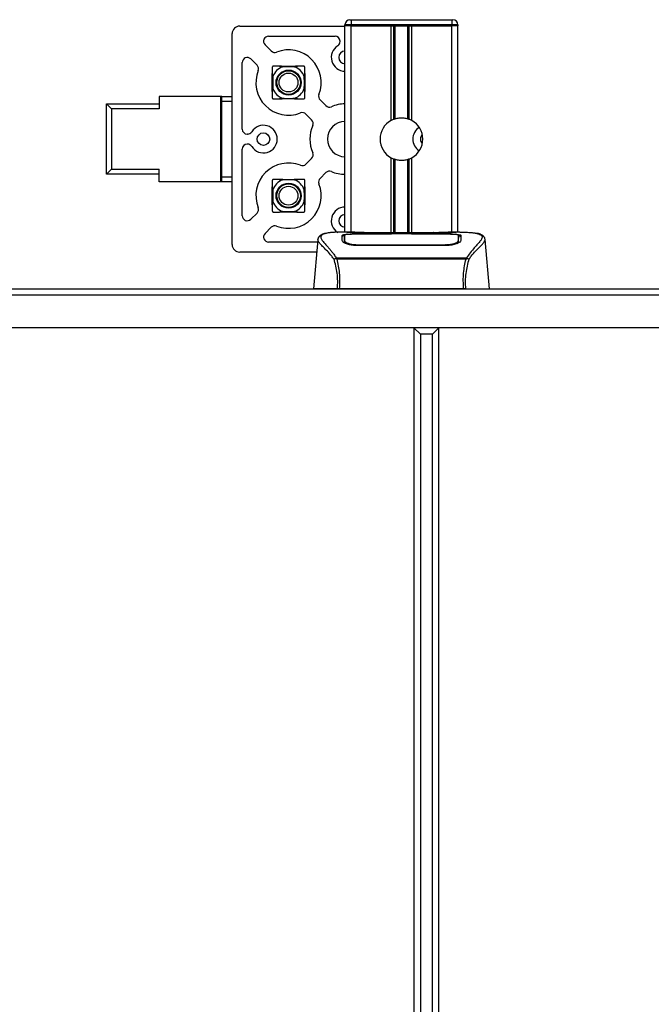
# Model space of a CAD drawing. Header units: millimetres. Extents: x 0 to 420, y 0 to 297.
# Tile 12 of 44: x 175 to 196, y 101 to 133. Entities that reach past the tile are written whole.
import ezdxf

# ---------------------------------------------------------------- set-up
doc = ezdxf.new("R2010")
doc.units = ezdxf.units.MM

msp = doc.modelspace()

# ---------------------------------------------------------------- linework, layer by layer
at = {"color": 7, "linetype": 'Continuous', "lineweight": 25}
for p, q in [((182.61102, 132.7814), (186.03264, 132.7814)), ((186.23679, 132.82631), (186.03264, 132.82631)), ((186.03264, 132.78548), (186.03264, 132.82631)), ((186.03264, 126.08923), (186.03264, 132.78548)), ((186.23679, 132.78548), (186.03264, 132.78548)), ((186.23679, 132.78548), (186.03264, 132.78548)), ((186.19596, 132.98964), (186.23679, 132.98964)), ((186.23679, 132.98964), (186.23679, 132.82631)), ((186.23679, 132.98964), (189.50325, 132.98964)), ((186.23679, 132.82631), (186.23679, 132.78548)), ((189.50325, 132.82631), (186.23679, 132.82631)), ((187.53113, 132.78548), (186.23679, 132.78548)), ((186.23679, 132.78548), (189.50325, 132.78548)), ((186.23679, 126.08923), (186.23679, 132.78548)), ((187.53113, 129.71648), (187.53113, 132.78548)), ((187.61965, 129.75811), (187.61965, 132.78548)), ((187.66653, 129.77434), (187.66653, 132.78548)), ((188.07351, 129.77434), (188.07351, 132.78548)), ((188.12039, 129.75811), (188.12039, 132.78548)), ((189.50325, 132.78548), (188.20892, 132.78548)), ((188.20892, 129.71648), (188.20892, 132.78548)), ((189.50325, 132.98964), (189.54408, 132.98964)), ((189.50325, 132.98964), (189.50325, 132.82631)), ((189.70741, 132.82631), (189.50325, 132.82631)), ((189.50325, 132.78548), (189.50325, 132.82631)), ((189.70741, 132.78548), (189.50325, 132.78548)), ((189.70741, 132.78548), (189.50325, 132.78548)), ((189.50325, 126.08923), (189.50325, 132.78548)), ((189.70741, 132.82631), (189.70741, 132.78548)), ((189.70741, 126.08923), (189.70741, 132.78548)), ((182.36603, 125.68501), (182.36603, 132.53642)), ((183.54892, 132.45475), (185.71007, 132.45475)), ((183.63647, 131.97291), (183.43344, 132.17594)), ((185.8734, 132.2828), (185.8734, 132.29143)), ((182.69268, 129.43736), (182.69268, 131.59851)), ((183.17452, 131.51097), (182.97149, 131.714)), ((179.99376, 130.49896), (179.99376, 130.09065)), ((181.99447, 130.49896), (179.99376, 130.49896)), ((182.0353, 130.49896), (181.99447, 130.49896)), ((181.99447, 127.72247), (181.99447, 130.49896)), ((182.0353, 130.49896), (182.36603, 130.49896)), ((182.0353, 130.33564), (182.0353, 130.49896)), ((178.27887, 127.96745), (178.27887, 130.25397)), ((178.44219, 130.09065), (178.27887, 130.25397)), ((178.27887, 130.25397), (179.99376, 130.25397)), ((181.99447, 130.33564), (182.0353, 130.33564)), ((182.0353, 127.88579), (182.0353, 130.33564)), ((182.36603, 130.33564), (182.0353, 130.33564)), ((185.22415, 130.38523), (185.41122, 130.19816)), ((178.44219, 130.09065), (178.44219, 128.13077)), ((179.99376, 130.09065), (178.44219, 130.09065)), ((181.99447, 130.09065), (182.0353, 130.09065)), ((184.94927, 129.73621), (184.7622, 129.92328)), ((182.0353, 129.764), (181.99447, 129.764)), ((182.86463, 129.27404), (182.856, 129.27404)), ((182.86463, 128.94739), (182.856, 128.94739)), ((182.69268, 126.62291), (182.69268, 128.78407)), ((181.99447, 128.45742), (182.0353, 128.45742)), ((184.7622, 128.29814), (184.94927, 128.48521)), ((187.53113, 126.06712), (187.53113, 128.50494)), ((187.61965, 126.06712), (187.61965, 128.46332)), ((187.66653, 126.06712), (187.66653, 128.44709)), ((188.07351, 126.06712), (188.07351, 128.44709)), ((188.12039, 126.06712), (188.12039, 128.46332)), ((188.20892, 126.06712), (188.20892, 128.50494)), ((178.44219, 128.13077), (178.27887, 127.96745)), ((179.99376, 127.96745), (178.27887, 127.96745)), ((178.44219, 128.13077), (179.99376, 128.13077)), ((179.99376, 127.72247), (179.99376, 128.13077)), ((182.0353, 128.13077), (181.99447, 128.13077)), ((185.22415, 127.83619), (185.41122, 128.02326)), ((181.99447, 127.72247), (179.99376, 127.72247)), ((182.0353, 127.88579), (181.99447, 127.88579)), ((182.0353, 127.72247), (181.99447, 127.72247)), ((182.0353, 127.72247), (182.0353, 127.88579)), ((182.0353, 127.88579), (182.36603, 127.88579)), ((182.36603, 127.72247), (182.0353, 127.72247)), ((183.17452, 126.71046), (182.97149, 126.50743)), ((183.63647, 126.24851), (183.43344, 126.04548)), ((186.35518, 126.08923), (185.97394, 126.08923)), ((187.54331, 126.02407), (186.42747, 126.02421)), ((186.44094, 126.0307), (187.50254, 126.0307)), ((186.44094, 126.02421), (186.44094, 126.0307)), ((189.09536, 126.06712), (186.64469, 126.06712)), ((189.0953, 126.06706), (186.64475, 126.06706)), ((187.50254, 126.04555), (188.2375, 126.04555)), ((187.50254, 126.04555), (187.50254, 126.0307)), ((187.50254, 126.0307), (187.50254, 126.02408)), ((187.54331, 126.02407), (187.54331, 126.03964)), ((188.1966, 126.03964), (187.54331, 126.03964)), ((188.1966, 126.02407), (188.1966, 126.03964)), ((188.1966, 126.03964), (188.1966, 126.02407)), ((188.2375, 126.04555), (188.2375, 126.0307)), ((188.2375, 126.0307), (189.2991, 126.0307)), ((188.2375, 126.0307), (188.2375, 126.02408)), ((189.2991, 126.02421), (189.2991, 126.0307)), ((189.76637, 126.08923), (189.39204, 126.08923)), ((189.62487, 126.08413), (189.60957, 126.08252)), ((185.1444, 125.76667), (183.54892, 125.76667)), ((185.15164, 125.84943), (185.01187, 124.25185)), ((185.15146, 125.84622), (185.15307, 125.8493)), ((186.01805, 125.84974), (186.01798, 125.839)), ((186.43166, 125.68199), (186.43088, 125.65119)), ((189.29807, 125.68196), (189.29836, 125.68196)), ((189.30917, 125.65086), (189.30839, 125.68199)), ((189.71807, 125.80904), (189.71945, 125.75345)), ((189.72202, 125.84721), (189.72119, 125.98596)), ((189.72238, 125.78902), (189.722, 125.84721)), ((190.58859, 125.84622), (190.58697, 125.8493)), ((190.72818, 124.25185), (190.58841, 125.84943)), ((185.11582, 125.44002), (182.61102, 125.44002)), ((189.2991, 125.65049), (186.44094, 125.65049)), ((185.74072, 125.23243), (185.7497, 125.25358)), ((185.7497, 125.25358), (189.9914, 125.25358)), ((189.96988, 125.20783), (185.77006, 125.20783)), ((189.9914, 125.25358), (189.99912, 125.23274)), ((86.25575, 124.25185), (185.77407, 124.25185)), ((189.89264, 124.25185), (185.84742, 124.25185)), ((189.96597, 124.25185), (196.44449, 124.25185)), ((209.91865, 124.04769), (62.11118, 124.04769)), ((211.55188, 122.98609), (60.47795, 122.98609)), ((188.48785, 122.77176), (188.27351, 122.98609)), ((189.09013, 122.98609), (188.27351, 122.98609)), ((188.27351, 122.98609), (188.27351, 82.1553)), ((188.87579, 122.77176), (189.09013, 122.98609)), ((189.09013, 82.1553), (189.09013, 122.98609)), ((188.87579, 122.77176), (188.48785, 122.77176)), ((188.48785, 122.77176), (188.48785, 82.36963)), ((188.87579, 82.36963), (188.87579, 122.77176))]:
    msp.add_line(p, q, dxfattribs=at)
at = {"color": 7, "linetype": 'Continuous'}
msp.add_line((63.74441, 124.25185), (208.28542, 124.25185), dxfattribs=at)
at = {"color": 7, "linetype": 'Continuous', "lineweight": 25, "flags": 128}
for points in [[(182.0353, 130.33421), (182.01218, 130.33121), (181.99447, 130.32776)], [(181.99447, 127.89366), (182.01218, 127.89021), (182.0353, 127.88721)], [(189.31258, 126.02421), (188.77262, 126.02412), (188.1966, 126.02407)], [(189.30839, 125.68199), (189.29909, 125.68196), (189.29836, 125.68196)]]:
    msp.add_lwpolyline(points, dxfattribs=at)
at = {"color": 7, "linetype": 'Continuous', "lineweight": 25}
for centre, radius in [((184.19933, 130.9481), 0.40662), ((184.19933, 130.9481), 0.38315), ((184.19933, 130.9481), 0.30623), ((183.38272, 129.11071), 0.20415), ((184.19933, 127.27333), 0.40662), ((184.19933, 127.27333), 0.38315), ((184.19933, 127.27333), 0.30623)]:
    msp.add_circle(centre, radius, dxfattribs=at)
for centre, radius, start, end in [((182.61102, 132.53642), 0.24498, 90, 180), ((186.19596, 132.82631), 0.16332, 90, 180), ((189.54408, 132.82631), 0.16332, 0, 90), ((183.54892, 132.29143), 0.16332, 90, 225), ((185.71007, 132.29143), 0.16332, 0, 90), ((186.03672, 131.76471), 0.44914, 122.230953, 269.479122), ((185.71007, 132.2828), 0.16332, 302.230953, 0), ((182.856, 131.59851), 0.16332, 45, 180), ((183.75195, 132.0884), 0.16332, 225, 291.421822), ((184.19933, 130.9481), 1.0616, 338.578178, 111.421822), ((186.03672, 131.76471), 0.20415, 91.145992, 180), ((186.03672, 131.76471), 0.20415, 180, 268.854008), ((183.05903, 131.39548), 0.16332, 338.578178, 45), ((184.19933, 130.9481), 0.54713, 110.663578, 159.336422), ((184.19933, 130.9481), 0.54713, 20.663578, 69.336422), ((184.19933, 130.9481), 1.0616, 158.578178, 291.421822), ((184.19933, 130.9481), 0.54713, 200.663578, 249.336422), ((184.19933, 130.9481), 0.54713, 290.663578, 339.336422), ((185.33964, 130.50072), 0.16332, 158.578178, 225), ((185.52671, 130.31365), 0.16332, 225, 292.975687), ((186.03672, 129.11071), 1.14326, 90.204628, 112.975687), ((184.64671, 129.8078), 0.16332, 45, 111.421822), ((183.38272, 129.11071), 0.44914, 212.230953, 147.769047), ((186.03672, 129.11071), 1.14326, 157.024313, 202.975687), ((184.83378, 129.62073), 0.16332, 337.024313, 45), ((186.03672, 129.11071), 0.57163, 90.409259, 180), ((187.87002, 129.11071), 0.69412, 119.224658, 240.775342), ((187.87002, 129.11071), 0.69412, 111.143405, 119.224658), ((187.87002, 129.11071), 0.69412, 60.775342, 68.856595), ((187.87002, 129.11071), 0.69412, 299.224658, 60.775342), ((182.856, 129.43736), 0.16332, 180, 270), ((182.86463, 129.43736), 0.16332, 270, 327.769047), ((188.69072, 129.11071), 0.44914, 122.256996, 237.743004), ((188.69072, 129.11071), 0.20415, 134.152232, 180), ((182.856, 128.78407), 0.16332, 90, 180), ((182.86463, 128.78407), 0.16332, 32.230953, 90), ((186.03672, 129.11071), 0.57163, 180, 269.590741), ((188.69072, 129.11071), 0.20415, 180, 225.847768), ((184.83378, 128.6007), 0.16332, 315, 22.975687), ((184.19933, 127.27333), 1.0616, 68.578178, 201.421822), ((184.64671, 128.41363), 0.16332, 248.578178, 315), ((187.87002, 129.11071), 0.69412, 240.775342, 248.856595), ((187.87002, 129.11071), 0.69412, 291.143405, 299.224658), ((185.52671, 127.90778), 0.16332, 67.024313, 135), ((186.03672, 129.11071), 1.14326, 247.024313, 269.795372), ((184.19933, 127.27333), 0.54713, 110.663578, 159.336422), ((184.19933, 127.27333), 1.0616, 248.578178, 21.421822), ((184.19933, 127.27333), 0.54713, 20.663578, 69.336422), ((185.33964, 127.72071), 0.16332, 135, 201.421822), ((184.19933, 127.27333), 0.54713, 200.663578, 249.336422), ((184.19933, 127.27333), 0.54713, 290.663578, 339.336422), ((183.05903, 126.82595), 0.16332, 315, 21.421822), ((186.03672, 126.45671), 0.44914, 90.520878, 237.769047), ((186.03672, 126.45671), 0.20415, 91.145992, 180), ((182.856, 126.62291), 0.16332, 180, 315), ((186.03672, 126.45671), 0.20415, 180, 268.854008), ((183.54892, 125.92999), 0.16332, 135, 270), ((183.75195, 126.13302), 0.16332, 68.578178, 135), ((182.61102, 125.68501), 0.24498, 180, 270)]:
    msp.add_arc(centre, radius, start, end, dxfattribs=at)
for points, knots in [([(183.70936, 131.4789), (183.70529, 131.4786), (183.69897, 131.47815), (183.68956, 131.47408), (183.68266, 131.46932), (183.67712, 131.46351), (183.67246, 131.45625), (183.66911, 131.44738), (183.66874, 131.44139), (183.66853, 131.43807)], [0, 0, 0, 0, 0.22756359, 0.35329899, 0.45874165, 0.56467112, 0.6612382, 0.81256353, 1, 1, 1, 1]), ([(183.66853, 131.43807), (183.66853, 131.43376), (183.66853, 131.37638), (183.66853, 131.30611), (183.66853, 131.24111)], [0, 0, 0, 0, 0.07497853, 1, 1, 1, 1]), ([(183.90632, 131.4789), (183.89729, 131.4789), (183.82417, 131.4789), (183.76299, 131.4789), (183.70936, 131.4789)], [0, 0, 0, 0, 0.1235441, 1, 1, 1, 1]), ([(184.00626, 131.46003), (184.00753, 131.46053), (184.01013, 131.46155), (184.0131, 131.46308), (184.01495, 131.46453), (184.01576, 131.46551), (184.01603, 131.46646), (184.01585, 131.46738), (184.01477, 131.46875), (184.00902, 131.47162), (183.98223, 131.47639), (183.94615, 131.47849), (183.91607, 131.4788), (183.90632, 131.4789)], [0, 0, 0, 0, 0.02901683, 0.05916484, 0.07016912, 0.08127731, 0.08921116, 0.09713301, 0.10961513, 0.14097727, 0.26618171, 0.76211717, 1, 1, 1, 1]), ([(183.90632, 131.4789), (183.95513, 131.4789), (184.05032, 131.4789), (184.23295, 131.4789), (184.38171, 131.4789), (184.47586, 131.4789), (184.49235, 131.4789)], [0, 0, 0, 0, 0.25657917, 0.5003371, 0.91249373, 1, 1, 1, 1]), ([(184.39241, 131.46003), (184.32821, 131.46077), (184.21368, 131.46207), (184.08322, 131.46108), (184.01994, 131.46022), (184.00626, 131.46003)], [0, 0, 0, 0, 0.49997132, 0.89192, 1, 1, 1, 1]), ([(184.49235, 131.4789), (184.46877, 131.47823), (184.43393, 131.47724), (184.39556, 131.47405), (184.38418, 131.46897), (184.38288, 131.46753), (184.38263, 131.46655), (184.38285, 131.46567), (184.38359, 131.46464), (184.38577, 131.46288), (184.38896, 131.46138), (184.39156, 131.46036), (184.39241, 131.46003)], [0, 0, 0, 0, 0.57729401, 0.85330633, 0.88795414, 0.90136229, 0.90995221, 0.91859483, 0.92645297, 0.94077433, 0.98062281, 1, 1, 1, 1]), ([(184.6893, 131.4789), (184.685, 131.4789), (184.62762, 131.4789), (184.55735, 131.4789), (184.49235, 131.4789)], [0, 0, 0, 0, 0.07497853, 1, 1, 1, 1]), ([(184.73013, 131.43807), (184.72984, 131.44214), (184.72938, 131.44846), (184.72532, 131.45787), (184.72055, 131.46477), (184.71475, 131.47031), (184.70748, 131.47497), (184.69862, 131.47832), (184.69262, 131.47869), (184.6893, 131.4789)], [0, 0, 0, 0, 0.22756359, 0.35329899, 0.45874165, 0.56467112, 0.6612382, 0.81256353, 1, 1, 1, 1]), ([(184.73013, 131.24111), (184.73013, 131.25014), (184.73013, 131.32326), (184.73013, 131.38444), (184.73013, 131.43807)], [0, 0, 0, 0, 0.1235441, 1, 1, 1, 1]), ([(183.66853, 130.65508), (183.66853, 130.7039), (183.66853, 130.79908), (183.66853, 130.98171), (183.66853, 131.13048), (183.66853, 131.22462), (183.66853, 131.24111)], [0, 0, 0, 0, 0.25657917, 0.5003371, 0.91249373, 1, 1, 1, 1]), ([(183.66853, 131.24111), (183.6692, 131.21754), (183.67019, 131.18269), (183.67338, 131.14432), (183.67847, 131.13294), (183.6799, 131.13165), (183.68088, 131.13139), (183.68176, 131.13162), (183.68279, 131.13235), (183.68456, 131.13453), (183.68605, 131.13772), (183.68707, 131.14032), (183.6874, 131.14117)], [0, 0, 0, 0, 0.57729401, 0.85330633, 0.88795414, 0.90136229, 0.90995221, 0.91859483, 0.92645297, 0.94077433, 0.98062281, 1, 1, 1, 1]), ([(183.6874, 131.14117), (183.68667, 131.07697), (183.68536, 130.96245), (183.68635, 130.83198), (183.68721, 130.7687), (183.6874, 130.75503)], [0, 0, 0, 0, 0.49997132, 0.89192, 1, 1, 1, 1]), ([(184.71127, 131.14117), (184.71177, 131.1399), (184.71279, 131.1373), (184.71431, 131.13433), (184.71576, 131.13248), (184.71675, 131.13167), (184.7177, 131.1314), (184.71862, 131.13158), (184.71999, 131.13267), (184.72286, 131.13841), (184.72762, 131.1652), (184.72973, 131.20128), (184.73003, 131.23136), (184.73013, 131.24111)], [0, 0, 0, 0, 0.029016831, 0.059164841, 0.070169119, 0.081277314, 0.089211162, 0.097133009, 0.109615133, 0.140977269, 0.26618171, 0.762117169, 1, 1, 1, 1]), ([(184.71127, 130.75503), (184.712, 130.81916), (184.71331, 130.93359), (184.71232, 131.06406), (184.71146, 131.1274), (184.71127, 131.14117)], [0, 0, 0, 0, 0.49946616, 0.89123574, 1, 1, 1, 1]), ([(184.73013, 131.24111), (184.73013, 131.19222), (184.73013, 131.09697), (184.73013, 130.91425), (184.73013, 130.76558), (184.73013, 130.6715), (184.73013, 130.65508)], [0, 0, 0, 0, 0.25700586, 0.50065091, 0.91289648, 1, 1, 1, 1]), ([(183.6874, 130.75503), (183.6869, 130.7563), (183.68588, 130.7589), (183.68435, 130.76186), (183.68291, 130.76372), (183.68192, 130.76452), (183.68097, 130.76479), (183.68005, 130.76462), (183.67868, 130.76353), (183.67581, 130.75778), (183.67104, 130.73099), (183.66894, 130.69491), (183.66863, 130.66483), (183.66853, 130.65508)], [0, 0, 0, 0, 0.02901683, 0.05916484, 0.07016912, 0.08127731, 0.08921116, 0.09713301, 0.10961513, 0.14097727, 0.26618171, 0.76211717, 1, 1, 1, 1]), ([(183.66853, 130.65508), (183.66853, 130.64605), (183.66853, 130.57294), (183.66853, 130.51175), (183.66853, 130.45813)], [0, 0, 0, 0, 0.1235441, 1, 1, 1, 1]), ([(184.73013, 130.65508), (184.72946, 130.67866), (184.72848, 130.7135), (184.72529, 130.75187), (184.7202, 130.76325), (184.71876, 130.76455), (184.71779, 130.76481), (184.7169, 130.76458), (184.71588, 130.76385), (184.71411, 130.76166), (184.71261, 130.75848), (184.7116, 130.75588), (184.71127, 130.75503)], [0, 0, 0, 0, 0.577294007, 0.85330633, 0.887954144, 0.90136229, 0.909952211, 0.918594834, 0.926452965, 0.940774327, 0.980622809, 1, 1, 1, 1]), ([(184.73013, 130.45813), (184.73013, 130.46243), (184.73013, 130.51981), (184.73013, 130.59008), (184.73013, 130.65508)], [0, 0, 0, 0, 0.074978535, 1, 1, 1, 1]), ([(183.66853, 130.45813), (183.66883, 130.45406), (183.66929, 130.44774), (183.67335, 130.43833), (183.67811, 130.43143), (183.68392, 130.42588), (183.69119, 130.42123), (183.70005, 130.41788), (183.70605, 130.4175), (183.70936, 130.4173)], [0, 0, 0, 0, 0.22756359, 0.353298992, 0.458741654, 0.564671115, 0.661238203, 0.812563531, 1, 1, 1, 1]), ([(183.70936, 130.4173), (183.71367, 130.4173), (183.77105, 130.4173), (183.84132, 130.4173), (183.90632, 130.4173)], [0, 0, 0, 0, 0.07497853, 1, 1, 1, 1]), ([(183.90632, 130.4173), (183.92989, 130.41797), (183.96474, 130.41896), (184.00311, 130.42214), (184.01449, 130.42723), (184.01579, 130.42867), (184.01604, 130.42965), (184.01581, 130.43053), (184.01508, 130.43156), (184.0129, 130.43332), (184.00971, 130.43482), (184.00711, 130.43583), (184.00626, 130.43616)], [0, 0, 0, 0, 0.57729401, 0.85330633, 0.88795414, 0.90136229, 0.90995221, 0.91859483, 0.92645297, 0.94077433, 0.98062281, 1, 1, 1, 1]), ([(184.49235, 130.4173), (184.44345, 130.4173), (184.3482, 130.4173), (184.16549, 130.4173), (184.01682, 130.4173), (183.92273, 130.4173), (183.90632, 130.4173)], [0, 0, 0, 0, 0.257005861, 0.500650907, 0.912896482, 1, 1, 1, 1]), ([(184.00626, 130.43616), (184.07039, 130.43543), (184.18483, 130.43412), (184.31529, 130.43511), (184.37864, 130.43598), (184.39241, 130.43616)], [0, 0, 0, 0, 0.49946616, 0.89123574, 1, 1, 1, 1]), ([(184.39241, 130.43616), (184.39113, 130.43566), (184.38854, 130.43464), (184.38557, 130.43312), (184.38372, 130.43167), (184.38291, 130.43068), (184.38264, 130.42974), (184.38281, 130.42881), (184.3839, 130.42744), (184.38965, 130.42457), (184.41644, 130.41981), (184.45252, 130.4177), (184.4826, 130.4174), (184.49235, 130.4173)], [0, 0, 0, 0, 0.029016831, 0.059164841, 0.070169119, 0.081277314, 0.089211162, 0.097133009, 0.109615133, 0.140977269, 0.26618171, 0.762117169, 1, 1, 1, 1]), ([(184.49235, 130.4173), (184.50138, 130.4173), (184.57449, 130.4173), (184.63568, 130.4173), (184.6893, 130.4173)], [0, 0, 0, 0, 0.1235441, 1, 1, 1, 1]), ([(184.6893, 130.4173), (184.69337, 130.41759), (184.69969, 130.41805), (184.7091, 130.42211), (184.716, 130.42688), (184.72155, 130.43269), (184.72621, 130.43995), (184.72956, 130.44881), (184.72993, 130.45481), (184.73013, 130.45813)], [0, 0, 0, 0, 0.22756359, 0.35329899, 0.45874165, 0.56467112, 0.6612382, 0.81256353, 1, 1, 1, 1]), ([(187.61965, 129.75811), (187.62133, 129.75875), (187.62642, 129.76071), (187.63711, 129.76465), (187.65134, 129.76955), (187.66137, 129.77275), (187.66616, 129.77422), (187.66653, 129.77434)], [0, 0, 0, 0, 0.13279182, 0.40328924, 0.68794599, 0.97624213, 1, 1, 1, 1]), ([(187.66653, 129.77434), (187.6858, 129.77972), (187.7513, 129.79804), (187.87137, 129.80983), (187.99193, 129.79694), (188.05242, 129.78018), (188.07351, 129.77434)], [0, 0, 0, 0, 0.15316231, 0.52061175, 0.83276392, 1, 1, 1, 1]), ([(188.07351, 129.77434), (188.07596, 129.77358), (188.08272, 129.77148), (188.09491, 129.76745), (188.10901, 129.76245), (188.1166, 129.75956), (188.12039, 129.75811)], [0, 0, 0, 0, 0.15557258, 0.42978375, 0.7145238, 1, 1, 1, 1]), ([(187.66653, 128.44709), (187.66548, 128.44741), (187.66025, 128.44902), (187.64977, 128.4524), (187.63565, 128.4573), (187.62554, 128.46105), (187.6208, 128.46287), (187.61965, 128.46332)], [0, 0, 0, 0, 0.06768855, 0.33799524, 0.61961326, 0.90796392, 1, 1, 1, 1]), ([(188.07351, 128.44709), (188.03235, 128.43669), (187.94863, 128.41555), (187.80958, 128.41499), (187.71638, 128.43226), (187.67258, 128.44529), (187.66653, 128.44709)], [0, 0, 0, 0, 0.317631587, 0.645872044, 0.951087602, 1, 1, 1, 1]), ([(188.12039, 128.46332), (188.11969, 128.46305), (188.11572, 128.46151), (188.10682, 128.45818), (188.09297, 128.45331), (188.08137, 128.44952), (188.0752, 128.44761), (188.07351, 128.44709)], [0, 0, 0, 0, 0.05704611, 0.3223495, 0.60367528, 0.89214027, 1, 1, 1, 1]), ([(183.70936, 127.80413), (183.70529, 127.80383), (183.69897, 127.80337), (183.68956, 127.79931), (183.68266, 127.79455), (183.67712, 127.78874), (183.67246, 127.78147), (183.66911, 127.77261), (183.66874, 127.76661), (183.66853, 127.7633)], [0, 0, 0, 0, 0.22756359, 0.35329899, 0.45874165, 0.56467112, 0.6612382, 0.81256353, 1, 1, 1, 1]), ([(183.66853, 127.7633), (183.66853, 127.75899), (183.66853, 127.70161), (183.66853, 127.63134), (183.66853, 127.56634)], [0, 0, 0, 0, 0.07497853, 1, 1, 1, 1]), ([(183.90632, 127.80413), (183.89729, 127.80413), (183.82417, 127.80413), (183.76299, 127.80413), (183.70936, 127.80413)], [0, 0, 0, 0, 0.1235441, 1, 1, 1, 1]), ([(184.00626, 127.78526), (184.00753, 127.78576), (184.01013, 127.78678), (184.0131, 127.78831), (184.01495, 127.78975), (184.01576, 127.79074), (184.01603, 127.79169), (184.01585, 127.79261), (184.01477, 127.79398), (184.00902, 127.79685), (183.98223, 127.80162), (183.94615, 127.80372), (183.91607, 127.80403), (183.90632, 127.80413)], [0, 0, 0, 0, 0.02901683, 0.05916484, 0.07016912, 0.08127731, 0.08921116, 0.09713301, 0.10961513, 0.14097727, 0.26618171, 0.76211717, 1, 1, 1, 1]), ([(183.90632, 127.80413), (183.95513, 127.80413), (184.05032, 127.80413), (184.23295, 127.80413), (184.38171, 127.80413), (184.47586, 127.80413), (184.49235, 127.80413)], [0, 0, 0, 0, 0.25657917, 0.5003371, 0.91249373, 1, 1, 1, 1]), ([(184.39241, 127.78526), (184.32821, 127.78599), (184.21368, 127.7873), (184.08322, 127.78631), (184.01994, 127.78545), (184.00626, 127.78526)], [0, 0, 0, 0, 0.49997132, 0.89192, 1, 1, 1, 1]), ([(184.49235, 127.80413), (184.46877, 127.80346), (184.43393, 127.80247), (184.39556, 127.79928), (184.38418, 127.79419), (184.38288, 127.79276), (184.38263, 127.79178), (184.38285, 127.7909), (184.38359, 127.78987), (184.38577, 127.7881), (184.38896, 127.78661), (184.39156, 127.78559), (184.39241, 127.78526)], [0, 0, 0, 0, 0.57729401, 0.85330633, 0.88795414, 0.90136229, 0.90995221, 0.91859483, 0.92645297, 0.94077433, 0.98062281, 1, 1, 1, 1]), ([(184.6893, 127.80413), (184.685, 127.80413), (184.62762, 127.80413), (184.55735, 127.80413), (184.49235, 127.80413)], [0, 0, 0, 0, 0.07497853, 1, 1, 1, 1]), ([(184.73013, 127.7633), (184.72984, 127.76737), (184.72938, 127.77369), (184.72532, 127.7831), (184.72055, 127.79), (184.71475, 127.79554), (184.70748, 127.8002), (184.69862, 127.80355), (184.69262, 127.80392), (184.6893, 127.80413)], [0, 0, 0, 0, 0.22756359, 0.35329899, 0.45874165, 0.56467112, 0.6612382, 0.81256353, 1, 1, 1, 1]), ([(184.73013, 127.56634), (184.73013, 127.57537), (184.73013, 127.64849), (184.73013, 127.70967), (184.73013, 127.7633)], [0, 0, 0, 0, 0.1235441, 1, 1, 1, 1]), ([(183.66853, 126.98031), (183.66853, 127.02913), (183.66853, 127.12431), (183.66853, 127.30694), (183.66853, 127.45571), (183.66853, 127.54985), (183.66853, 127.56634)], [0, 0, 0, 0, 0.25657917, 0.5003371, 0.91249373, 1, 1, 1, 1]), ([(183.66853, 127.56634), (183.6692, 127.54277), (183.67019, 127.50792), (183.67338, 127.46955), (183.67847, 127.45817), (183.6799, 127.45687), (183.68088, 127.45662), (183.68176, 127.45685), (183.68279, 127.45758), (183.68456, 127.45976), (183.68605, 127.46295), (183.68707, 127.46555), (183.6874, 127.4664)], [0, 0, 0, 0, 0.57729401, 0.85330633, 0.88795414, 0.90136229, 0.90995221, 0.91859483, 0.92645297, 0.94077433, 0.98062281, 1, 1, 1, 1]), ([(183.6874, 127.4664), (183.68667, 127.4022), (183.68536, 127.28768), (183.68635, 127.15721), (183.68721, 127.09393), (183.6874, 127.08025)], [0, 0, 0, 0, 0.49997132, 0.89192, 1, 1, 1, 1]), ([(184.71127, 127.4664), (184.71177, 127.46512), (184.71279, 127.46253), (184.71431, 127.45956), (184.71576, 127.45771), (184.71675, 127.4569), (184.7177, 127.45663), (184.71862, 127.45681), (184.71999, 127.45789), (184.72286, 127.46364), (184.72762, 127.49043), (184.72973, 127.52651), (184.73003, 127.55659), (184.73013, 127.56634)], [0, 0, 0, 0, 0.029016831, 0.059164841, 0.070169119, 0.081277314, 0.089211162, 0.097133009, 0.109615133, 0.140977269, 0.26618171, 0.762117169, 1, 1, 1, 1]), ([(184.71127, 127.08025), (184.712, 127.14439), (184.71331, 127.25882), (184.71232, 127.38929), (184.71146, 127.45263), (184.71127, 127.4664)], [0, 0, 0, 0, 0.49946616, 0.89123574, 1, 1, 1, 1]), ([(184.73013, 127.56634), (184.73013, 127.51744), (184.73013, 127.4222), (184.73013, 127.23948), (184.73013, 127.09081), (184.73013, 126.99672), (184.73013, 126.98031)], [0, 0, 0, 0, 0.25700586, 0.50065091, 0.91289648, 1, 1, 1, 1]), ([(183.6874, 127.08025), (183.6869, 127.08153), (183.68588, 127.08412), (183.68435, 127.08709), (183.68291, 127.08894), (183.68192, 127.08975), (183.68097, 127.09002), (183.68005, 127.08985), (183.67868, 127.08876), (183.67581, 127.08301), (183.67104, 127.05622), (183.66894, 127.02014), (183.66863, 126.99006), (183.66853, 126.98031)], [0, 0, 0, 0, 0.02901683, 0.05916484, 0.07016912, 0.08127731, 0.08921116, 0.09713301, 0.10961513, 0.14097727, 0.26618171, 0.76211717, 1, 1, 1, 1]), ([(183.66853, 126.98031), (183.66853, 126.97128), (183.66853, 126.89817), (183.66853, 126.83698), (183.66853, 126.78336)], [0, 0, 0, 0, 0.1235441, 1, 1, 1, 1]), ([(184.73013, 126.98031), (184.72946, 127.00389), (184.72848, 127.03873), (184.72529, 127.0771), (184.7202, 127.08848), (184.71876, 127.08978), (184.71779, 127.09003), (184.7169, 127.08981), (184.71588, 127.08907), (184.71411, 127.08689), (184.71261, 127.0837), (184.7116, 127.0811), (184.71127, 127.08025)], [0, 0, 0, 0, 0.577294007, 0.85330633, 0.887954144, 0.90136229, 0.909952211, 0.918594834, 0.926452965, 0.940774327, 0.980622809, 1, 1, 1, 1]), ([(184.73013, 126.78336), (184.73013, 126.78766), (184.73013, 126.84504), (184.73013, 126.91531), (184.73013, 126.98031)], [0, 0, 0, 0, 0.074978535, 1, 1, 1, 1]), ([(183.66853, 126.78336), (183.66883, 126.77929), (183.66929, 126.77297), (183.67335, 126.76356), (183.67811, 126.75666), (183.68392, 126.75111), (183.69119, 126.74645), (183.70005, 126.7431), (183.70605, 126.74273), (183.70936, 126.74253)], [0, 0, 0, 0, 0.22756359, 0.353298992, 0.458741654, 0.564671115, 0.661238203, 0.812563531, 1, 1, 1, 1]), ([(183.70936, 126.74253), (183.71367, 126.74253), (183.77105, 126.74253), (183.84132, 126.74253), (183.90632, 126.74253)], [0, 0, 0, 0, 0.07497853, 1, 1, 1, 1]), ([(183.90632, 126.74253), (183.92989, 126.7432), (183.96474, 126.74418), (184.00311, 126.74737), (184.01449, 126.75246), (184.01579, 126.7539), (184.01604, 126.75487), (184.01581, 126.75576), (184.01508, 126.75678), (184.0129, 126.75855), (184.00971, 126.76005), (184.00711, 126.76106), (184.00626, 126.76139)], [0, 0, 0, 0, 0.57729401, 0.85330633, 0.88795414, 0.90136229, 0.90995221, 0.91859483, 0.92645297, 0.94077433, 0.98062281, 1, 1, 1, 1]), ([(184.49235, 126.74253), (184.44345, 126.74253), (184.3482, 126.74253), (184.16549, 126.74253), (184.01682, 126.74253), (183.92273, 126.74253), (183.90632, 126.74253)], [0, 0, 0, 0, 0.257005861, 0.500650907, 0.912896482, 1, 1, 1, 1]), ([(184.00626, 126.76139), (184.07039, 126.76066), (184.18483, 126.75935), (184.31529, 126.76034), (184.37864, 126.7612), (184.39241, 126.76139)], [0, 0, 0, 0, 0.49946616, 0.89123574, 1, 1, 1, 1]), ([(184.39241, 126.76139), (184.39113, 126.76089), (184.38854, 126.75987), (184.38557, 126.75835), (184.38372, 126.7569), (184.38291, 126.75591), (184.38264, 126.75496), (184.38281, 126.75404), (184.3839, 126.75267), (184.38965, 126.7498), (184.41644, 126.74504), (184.45252, 126.74293), (184.4826, 126.74263), (184.49235, 126.74253)], [0, 0, 0, 0, 0.029016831, 0.059164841, 0.070169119, 0.081277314, 0.089211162, 0.097133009, 0.109615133, 0.140977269, 0.26618171, 0.762117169, 1, 1, 1, 1]), ([(184.49235, 126.74253), (184.50138, 126.74253), (184.57449, 126.74253), (184.63568, 126.74253), (184.6893, 126.74253)], [0, 0, 0, 0, 0.1235441, 1, 1, 1, 1]), ([(184.6893, 126.74253), (184.69337, 126.74282), (184.69969, 126.74328), (184.7091, 126.74734), (184.716, 126.7521), (184.72155, 126.75791), (184.72621, 126.76518), (184.72956, 126.77404), (184.72993, 126.78004), (184.73013, 126.78336)], [0, 0, 0, 0, 0.22756359, 0.35329899, 0.45874165, 0.56467112, 0.6612382, 0.81256353, 1, 1, 1, 1]), ([(185.418, 126.05059), (185.40142, 126.04745), (185.35915, 126.03946), (185.31079, 126.02302), (185.27106, 126.00497), (185.24689, 125.99048), (185.22996, 125.97779), (185.21815, 125.96731), (185.20967, 125.95903), (185.20407, 125.95341), (185.20022, 125.94972), (185.19849, 125.94813), (185.19754, 125.94727), (185.19679, 125.94662), (185.19629, 125.94618), (185.19579, 125.94576), (185.19514, 125.9452), (185.19435, 125.94455), (185.19307, 125.94352), (185.19175, 125.94248), (185.19007, 125.94119), (185.18773, 125.93919), (185.18662, 125.93831), (185.1836, 125.93414), (185.18266, 125.93277), (185.18197, 125.93175), (185.18124, 125.93065), (185.1802, 125.92902), (185.17805, 125.92559), (185.17539, 125.92107), (185.16637, 125.90484), (185.15703, 125.88281), (185.15364, 125.86193), (185.15168, 125.84986)], [0, 0, 0, 0, 0.13346194, 0.34016958, 0.46160951, 0.55730778, 0.62992241, 0.68217732, 0.71692903, 0.7371149, 0.74272174, 0.74460414, 0.7459796, 0.74651976, 0.74699289, 0.74743167, 0.74787155, 0.74886374, 0.75011647, 0.75397334, 0.75908593, 0.76862625, 0.78821087, 0.79094759, 0.79197558, 0.79286909, 0.79373558, 0.79468443, 0.7971036, 0.8047367, 0.8162438, 0.89371675, 1, 1, 1, 1]), ([(185.44547, 126.05448), (185.42947, 126.0512), (185.3953, 126.04418), (185.33405, 126.02502), (185.2734, 125.99333), (185.24125, 125.93878), (185.25608, 125.87898), (185.29139, 125.8231), (185.32288, 125.782), (185.36346, 125.73397), (185.41143, 125.68011), (185.46807, 125.61716), (185.53078, 125.54484), (185.59896, 125.46071), (185.67268, 125.36597), (185.72276, 125.29289), (185.7497, 125.25358)], [0, 0, 0, 0, 0.06157012, 0.13151171, 0.27071941, 0.40337504, 0.53510625, 0.58328098, 0.63315897, 0.68442904, 0.73675836, 0.78384784, 0.83893216, 0.89157329, 0.94168727, 1, 1, 1, 1]), ([(185.97394, 126.08916), (185.96965, 126.08919), (185.95374, 126.08929), (185.92286, 126.08912), (185.88508, 126.08886), (185.84757, 126.08832), (185.81035, 126.08754), (185.77129, 126.08639), (185.72888, 126.08469), (185.67727, 126.08199), (185.62242, 126.07808), (185.56563, 126.07271), (185.51102, 126.066), (185.47065, 126.06017), (185.44947, 126.05539), (185.44547, 126.05448)], [0, 0, 0, 0, 0.027626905, 0.102396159, 0.179456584, 0.249941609, 0.317024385, 0.389654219, 0.467822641, 0.551486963, 0.671824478, 0.767373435, 0.863986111, 0.974274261, 1, 1, 1, 1]), ([(185.93838, 125.98505), (185.94377, 125.99107), (185.95457, 126.00313), (186.04113, 126.01653), (186.16885, 126.02566), (186.31036, 126.03008), (186.40382, 126.03052), (186.44094, 126.0307)], [0, 0, 0, 0, 0.21521677, 0.43046232, 0.64509935, 0.85904026, 1, 1, 1, 1]), ([(186.42747, 126.02421), (186.38172, 126.02387), (186.29022, 126.02319), (186.16821, 126.01756), (186.07584, 126.00859), (186.02601, 125.99758), (186.02095, 125.98924), (186.01889, 125.98585)], [0, 0, 0, 0, 0.21287602, 0.42573624, 0.63903454, 0.85331242, 1, 1, 1, 1]), ([(186.64475, 126.06706), (186.6171, 126.06711), (186.52787, 126.06726), (186.3817, 126.0691), (186.23255, 126.07289), (186.13108, 126.07727), (186.08339, 126.08132), (186.10458, 126.08319), (186.11517, 126.08413)], [0, 0, 0, 0, 0.082154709, 0.265139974, 0.448671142, 0.632499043, 0.816300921, 1, 1, 1, 1]), ([(186.16462, 126.07611), (186.15016, 126.07682), (186.12691, 126.07796), (186.11208, 126.07962), (186.11355, 126.07934), (186.11393, 126.07927)], [0, 0, 0, 0, 0.55060159, 0.88501525, 1, 1, 1, 1]), ([(186.11517, 126.08413), (186.20346, 126.0865), (186.35019, 126.09042), (186.57433, 126.08757), (186.72263, 126.08252), (186.80918, 126.07474), (186.82649, 126.07318)], [0, 0, 0, 0, 0.30152184, 0.50104725, 0.90023015, 1, 1, 1, 1]), ([(186.14646, 126.07715), (186.14604, 126.07738), (186.14111, 126.08017), (186.13049, 126.08301), (186.12027, 126.08376), (186.11517, 126.08413)], [0, 0, 0, 0, 0.04443315, 0.52221653, 1, 1, 1, 1]), ([(186.64475, 126.06714), (186.60883, 126.06721), (186.53367, 126.06735), (186.42386, 126.06866), (186.32051, 126.07067), (186.23484, 126.07316), (186.18192, 126.0751), (186.16608, 126.07602), (186.16462, 126.07611)], [0, 0, 0, 0, 0.18189708, 0.38061319, 0.58093849, 0.78035725, 0.97967552, 1, 1, 1, 1]), ([(186.85712, 126.06712), (186.85221, 126.06888), (186.8423, 126.07243), (186.83179, 126.07293), (186.82649, 126.07318)], [0, 0, 0, 0, 0.49524741, 1, 1, 1, 1]), ([(188.91355, 126.07318), (188.90824, 126.07293), (188.89774, 126.07243), (188.88783, 126.06888), (188.88293, 126.06712)], [0, 0, 0, 0, 0.50476564, 1, 1, 1, 1]), ([(188.91355, 126.07318), (188.96805, 126.07742), (189.05862, 126.08447), (189.26192, 126.08908), (189.44541, 126.09158), (189.59495, 126.08538), (189.62487, 126.08413)], [0, 0, 0, 0, 0.30143784, 0.50095323, 0.90014009, 1, 1, 1, 1]), ([(189.60658, 126.07797), (189.59323, 126.07707), (189.55955, 126.07481), (189.44294, 126.07105), (189.28058, 126.06775), (189.15704, 126.06729), (189.0953, 126.06706)], [0, 0, 0, 0, 0.17981299, 0.45378319, 0.72700373, 1, 1, 1, 1]), ([(189.2991, 126.0307), (189.35548, 126.0303), (189.46824, 126.02951), (189.61859, 126.02306), (189.7322, 126.01253), (189.79313, 125.99935), (189.79921, 125.98916), (189.80167, 125.98505)], [0, 0, 0, 0, 0.21341182, 0.42681727, 0.64048529, 0.85457431, 1, 1, 1, 1]), ([(189.72115, 125.98585), (189.7167, 125.9908), (189.70779, 126.0007), (189.63697, 126.012), (189.53266, 126.01985), (189.41777, 126.0237), (189.34226, 126.02407), (189.31258, 126.02421)], [0, 0, 0, 0, 0.21612272, 0.43228358, 0.64748247, 0.86145988, 1, 1, 1, 1]), ([(189.62487, 126.08413), (189.63092, 126.08373), (189.6501, 126.08243), (189.65014, 126.08034), (189.61548, 126.07846), (189.60658, 126.07797)], [0, 0, 0, 0, 0.25540478, 0.808946, 1, 1, 1, 1]), ([(189.62765, 126.07953), (189.62767, 126.07953), (189.6289, 126.07975), (189.62328, 126.07889), (189.61258, 126.07822), (189.60659, 126.07784)], [0, 0, 0, 0, 0.00626083, 0.44327513, 1, 1, 1, 1]), ([(189.76637, 126.08916), (189.77434, 126.08918), (189.81987, 126.08931), (189.91678, 126.08839), (190.02179, 126.08465), (190.09966, 126.07939), (190.13899, 126.07609), (190.17595, 126.0724), (190.20799, 126.06865), (190.23951, 126.06441), (190.26745, 126.05991), (190.28872, 126.05615), (190.29924, 126.05386), (190.30055, 126.05357)], [0, 0, 0, 0, 0.04881498, 0.27892257, 0.54515535, 0.62717383, 0.69834333, 0.75858144, 0.82840444, 0.87364995, 0.93389274, 0.99178224, 1, 1, 1, 1]), ([(190.30055, 126.05357), (190.30816, 126.05197), (190.32432, 126.04858), (190.34729, 126.04275), (190.36935, 126.03634), (190.40594, 126.02389), (190.44882, 126.00305), (190.48541, 125.96684), (190.49537, 125.92083), (190.47553, 125.86078), (190.42034, 125.78354), (190.33116, 125.68286), (190.21032, 125.54795), (190.10431, 125.41584), (190.03067, 125.31283), (190.0042, 125.2729), (189.9914, 125.25358)], [0, 0, 0, 0, 0.02969414, 0.06305591, 0.09492768, 0.12531521, 0.23205808, 0.32960303, 0.43327649, 0.53202469, 0.63076786, 0.73507022, 0.83793216, 0.94137578, 0.97165063, 1, 1, 1, 1]), ([(190.58837, 125.84986), (190.58641, 125.86194), (190.58302, 125.88282), (190.57367, 125.90484), (190.56466, 125.92107), (190.56199, 125.92559), (190.55985, 125.92902), (190.5588, 125.93065), (190.55808, 125.93175), (190.55739, 125.93277), (190.55645, 125.93414), (190.55343, 125.93831), (190.55224, 125.93926), (190.54951, 125.94157), (190.54755, 125.94305), (190.5457, 125.94454), (190.54491, 125.94519), (190.54426, 125.94575), (190.54376, 125.94617), (190.54326, 125.94661), (190.54251, 125.94726), (190.54127, 125.94838), (190.53968, 125.94986), (190.53585, 125.95353), (190.5304, 125.95901), (190.52189, 125.9673), (190.5101, 125.97777), (190.49317, 125.99046), (190.46901, 126.00496), (190.42926, 126.02299), (190.38365, 126.03869), (190.3445, 126.04616), (190.33097, 126.04875)], [0, 0, 0, 0, 0.10895151, 0.18836403, 0.20015725, 0.20797863, 0.21045693, 0.21142904, 0.21231706, 0.21323322, 0.21428764, 0.21709508, 0.23718398, 0.24934952, 0.25616294, 0.25744907, 0.25846748, 0.25891857, 0.25936812, 0.25985246, 0.2604052, 0.2618126, 0.26492315, 0.26948017, 0.29015729, 0.32576371, 0.37931044, 0.4537257, 0.55180182, 0.67626306, 0.8881219, 1, 1, 1, 1]), ([(185.67702, 125.21115), (185.65261, 125.24357), (185.57871, 125.34174), (185.45697, 125.4769), (185.32992, 125.60517), (185.233, 125.70087), (185.16365, 125.78461), (185.15589, 125.82384), (185.15146, 125.84622)], [0, 0, 0, 0, 0.08424716, 0.25508672, 0.42672547, 0.59796341, 0.77060237, 1, 1, 1, 1]), ([(185.94281, 125.81577), (185.94185, 125.85225), (185.94041, 125.90706), (185.93914, 125.95564), (185.93863, 125.97524), (185.93838, 125.98505)], [0, 0, 0, 0, 0.49858361, 0.74918971, 1, 1, 1, 1]), ([(186.02748, 125.97193), (186.02354, 125.97157), (185.98152, 125.96774), (185.94892, 125.95815), (185.94167, 125.94805), (185.93874, 125.94396)], [0, 0, 0, 0, 0.05806788, 0.61890898, 1, 1, 1, 1]), ([(186.44094, 125.65049), (186.38793, 125.65269), (186.282, 125.65708), (186.13927, 125.68901), (186.02532, 125.73175), (185.95532, 125.77698), (185.94662, 125.80395), (185.94281, 125.81577)], [0, 0, 0, 0, 0.1991311, 0.39793157, 0.60588955, 0.82737965, 1, 1, 1, 1]), ([(186.01869, 125.95453), (186.01857, 125.9545), (186.00582, 125.95153), (186.0066, 125.94773), (186.00738, 125.94398)], [0, 0, 0, 0, 0.00971775, 1, 1, 1, 1]), ([(186.00738, 125.94398), (186.00772, 125.92418), (186.00841, 125.88449), (186.0097, 125.81066), (186.01035, 125.77367)], [0, 0, 0, 0, 0.498939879, 1, 1, 1, 1]), ([(186.01035, 125.77367), (186.01219, 125.76004), (186.01432, 125.74433), (186.04449, 125.72842), (186.04847, 125.72632)], [0, 0, 0, 0, 0.86801111, 1, 1, 1, 1]), ([(186.01797, 125.839), (186.01786, 125.82095), (186.01768, 125.7899), (186.0173, 125.75677), (186.01714, 125.74292)], [0, 0, 0, 0, 0.58164119, 1, 1, 1, 1]), ([(186.01889, 125.98597), (186.01889, 125.98559), (186.01863, 125.94018), (186.01832, 125.89477), (186.01801, 125.84974)], [0, 0, 0, 0, 0.00827271, 1, 1, 1, 1]), ([(186.01889, 125.98585), (186.01863, 125.94263), (186.01836, 125.89726), (186.01807, 125.85189), (186.01805, 125.84974)], [0, 0, 0, 0, 0.95264015, 1, 1, 1, 1]), ([(186.02197, 125.80904), (186.02193, 125.81124), (186.02124, 125.8518), (186.02033, 125.90271), (186.01946, 125.95309), (186.01908, 125.97537), (186.0189, 125.98557), (186.01889, 125.98585)], [0, 0, 0, 0, 0.02546624, 0.4713629, 0.73178735, 0.99246436, 1, 1, 1, 1]), ([(186.02026, 125.74085), (186.02046, 125.74871), (186.02102, 125.77144), (186.0216, 125.79417), (186.02197, 125.80904)], [0, 0, 0, 0, 0.3458763, 1, 1, 1, 1]), ([(186.02197, 125.80904), (186.02668, 125.79674), (186.03611, 125.77211), (186.10782, 125.73372), (186.21295, 125.70222), (186.32758, 125.68465), (186.4025, 125.68273), (186.43166, 125.68199)], [0, 0, 0, 0, 0.21773223, 0.43557879, 0.65075483, 0.86407246, 1, 1, 1, 1]), ([(186.43166, 125.68199), (186.43476, 125.68198), (186.76154, 125.68102), (187.71701, 125.68215), (188.66939, 125.68203), (189.29807, 125.68196)], [0, 0, 0, 0, 0.00323915, 0.34201142, 1, 1, 1, 1]), ([(189.79723, 125.81577), (189.79091, 125.80015), (189.77826, 125.76891), (189.68587, 125.71821), (189.55144, 125.67513), (189.41222, 125.65298), (189.32669, 125.6511), (189.2991, 125.65049)], [0, 0, 0, 0, 0.2254673, 0.45085364, 0.67736923, 0.89591171, 1, 1, 1, 1]), ([(189.30839, 125.68199), (189.35421, 125.68374), (189.44584, 125.68725), (189.56802, 125.71246), (189.66039, 125.74637), (189.71037, 125.78072), (189.71584, 125.80083), (189.71807, 125.80904)], [0, 0, 0, 0, 0.2128654, 0.42572184, 0.63872248, 0.85234986, 1, 1, 1, 1]), ([(189.6787, 125.71945), (189.69212, 125.7272), (189.72413, 125.7457), (189.72765, 125.76339), (189.72969, 125.77367)], [0, 0, 0, 0, 0.41900897, 1, 1, 1, 1]), ([(189.72115, 125.98585), (189.72115, 125.98557), (189.72084, 125.9682), (189.72028, 125.93613), (189.71926, 125.87702), (189.71853, 125.83573), (189.71811, 125.81124), (189.71807, 125.80904)], [0, 0, 0, 0, 0.0075194, 0.45666513, 0.71535566, 0.97452521, 1, 1, 1, 1]), ([(189.722, 125.84721), (189.72198, 125.84928), (189.72183, 125.87228), (189.72155, 125.91849), (189.72129, 125.96264), (189.72115, 125.98585)], [0, 0, 0, 0, 0.04480435, 0.49764008, 1, 1, 1, 1]), ([(189.72287, 125.74413), (189.72272, 125.75741), (189.72235, 125.79017), (189.72217, 125.82071), (189.72206, 125.83888)], [0, 0, 0, 0, 0.40550496, 1, 1, 1, 1]), ([(189.80131, 125.94396), (189.79867, 125.95023), (189.79512, 125.95866), (189.75531, 125.9645), (189.74508, 125.966)], [0, 0, 0, 0, 0.74296977, 1, 1, 1, 1]), ([(189.80167, 125.98505), (189.80141, 125.97528), (189.80078, 125.95086), (189.79946, 125.90033), (189.79798, 125.84398), (189.79723, 125.81577)], [0, 0, 0, 0, 0.249392, 0.62414375, 1, 1, 1, 1]), ([(190.06304, 125.21117), (190.08744, 125.24359), (190.16134, 125.34175), (190.28308, 125.4769), (190.41012, 125.60517), (190.50705, 125.70087), (190.57639, 125.78461), (190.58416, 125.82384), (190.58859, 125.84622)], [0, 0, 0, 0, 0.084230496, 0.255073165, 0.426715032, 0.59795609, 0.770598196, 1, 1, 1, 1]), ([(185.67708, 125.21127), (185.68256, 125.21438), (185.69361, 125.22067), (185.71514, 125.22843), (185.73159, 125.23175), (185.74026, 125.23267), (185.74074, 125.23272)], [0, 0, 0, 0, 0.32361461, 0.65359013, 0.98086966, 1, 1, 1, 1]), ([(185.78836, 124.25185), (185.79328, 124.33647), (185.80309, 124.50527), (185.78152, 124.75269), (185.73921, 124.99005), (185.69784, 125.13735), (185.67708, 125.21127)], [0, 0, 0, 0, 0.25144081, 0.501567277, 0.74986348, 1, 1, 1, 1]), ([(185.77007, 125.20783), (185.76987, 125.20798), (185.75919, 125.21563), (185.74987, 125.22411), (185.74072, 125.23243)], [0, 0, 0, 0, 0.01890165, 1, 1, 1, 1]), ([(185.77006, 125.20783), (185.78691, 125.13552), (185.82052, 124.99121), (185.85062, 124.75601), (185.86344, 124.50858), (185.85276, 124.33753), (185.84742, 124.25185)], [0, 0, 0, 0, 0.242422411, 0.483828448, 0.741457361, 1, 1, 1, 1]), ([(189.89264, 124.25185), (189.88718, 124.33722), (189.87628, 124.50781), (189.88808, 124.75586), (189.91804, 124.99149), (189.95269, 125.13607), (189.96988, 125.20783)], [0, 0, 0, 0, 0.25759359, 0.51473288, 0.75915094, 1, 1, 1, 1]), ([(190.06298, 125.21129), (190.04262, 125.1376), (190.00176, 124.98963), (189.95941, 124.75221), (189.93721, 124.50459), (189.94685, 124.3362), (189.95167, 124.25185)], [0, 0, 0, 0, 0.248727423, 0.499498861, 0.749278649, 1, 1, 1, 1]), ([(189.9994, 125.2325), (189.98998, 125.2244), (189.98038, 125.21613), (189.97008, 125.20799), (189.96989, 125.20783)], [0, 0, 0, 0, 0.98124308, 1, 1, 1, 1]), ([(189.99925, 125.23273), (189.99975, 125.23268), (190.00844, 125.23176), (190.02491, 125.22844), (190.04644, 125.22069), (190.0575, 125.2144), (190.06297, 125.21129)], [0, 0, 0, 0, 0.020010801, 0.34699568, 0.676673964, 1, 1, 1, 1]), ([(185.78836, 124.25185), (185.69607, 124.25185), (185.51157, 124.25185), (185.27572, 124.25185), (185.10347, 124.25185), (185.01808, 124.25185), (185.01798, 124.25185), (185.01795, 124.25185)], [0, 0, 0, 0, 0.19230061, 0.38442919, 0.62142814, 0.85870084, 1, 1, 1, 1]), ([(185.84742, 124.25185), (185.83644, 124.25185), (185.81996, 124.25185), (185.80047, 124.25185), (185.7924, 124.25185), (185.78836, 124.25185)], [0, 0, 0, 0, 0.4987145, 0.74874936, 1, 1, 1, 1]), ([(189.95167, 124.25185), (189.94765, 124.25185), (189.93958, 124.25185), (189.92493, 124.25185), (189.90915, 124.25185), (189.89816, 124.25185), (189.89264, 124.25185)], [0, 0, 0, 0, 0.24915906, 0.49997617, 0.7491747, 1, 1, 1, 1]), ([(189.95167, 124.25185), (190.04397, 124.25185), (190.22847, 124.25185), (190.46433, 124.25185), (190.63658, 124.25185), (190.72197, 124.25185), (190.72206, 124.25185), (190.7221, 124.25185)], [0, 0, 0, 0, 0.19230278, 0.38443352, 0.62143079, 0.85870183, 1, 1, 1, 1])]:
    msp.add_open_spline(points, degree=3, knots=knots, dxfattribs=at)

doc.saveas('drawing.dxf')
